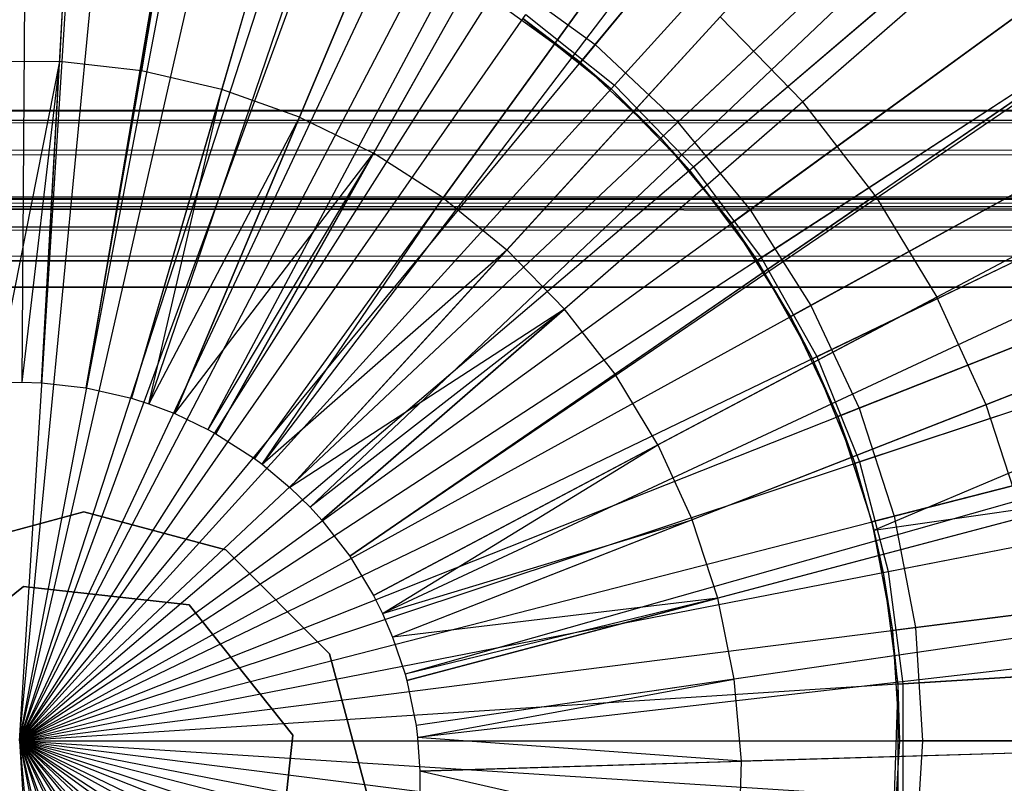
# Model space of a CAD drawing. Extents: x 0.2 to 40.1, y -6.7 to 6.7.
# Tile 97 of 256: x 5.181 to 5.621, y 3.431 to 3.772. Entities that reach past the tile are written whole.
import ezdxf

# ---------------------------------------------------------------- set-up
doc = ezdxf.new("R2010")
doc.units = 0
doc.header["$MEASUREMENT"] = 0
doc.layers.get('0').update_dxf_attribs({"color": 13, "linetype": 'CONTINUOUS'})

# ---------------------------------------------------------------- blocks, each defined once
blk = doc.blocks.new('SNOWBALL_XIV_PM3_STL')
at = {"color": 0}
for p, q in [((5.18669, 4.31653, 17.38541), (5.18219, 3.60985, 17.60195)), ((5.18669, 4.31653, 17.38541), (5.18219, 3.60985, 17.60195)), ((5.23012, 4.31519, 17.38541), (5.19097, 3.60958, 17.60195)), ((5.23012, 4.31519, 17.38541), (5.19097, 3.60958, 17.60195)), ((5.32871, 4.30415, 17.38541), (5.21091, 3.60735, 17.60195)), ((5.32871, 4.30415, 17.38541), (5.21091, 3.60735, 17.60195)), ((5.33063, 4.30383, 17.38541), (5.21091, 3.60735, 17.60195)), ((5.33063, 4.30383, 17.38541), (5.21091, 3.60735, 17.60195)), ((5.42918, 4.28109, 17.38541), (5.23123, 3.60268, 17.60195)), ((5.42918, 4.28109, 17.38541), (5.23123, 3.60268, 17.60195)), ((5.4669, 4.26916, 17.38541), (5.23886, 3.60027, 17.60195)), ((5.4669, 4.26916, 17.38541), (5.23886, 3.60027, 17.60195)), ((5.52449, 4.24726, 17.38541), (5.2505, 3.59584, 17.60195)), ((5.52449, 4.24726, 17.38541), (5.2505, 3.59584, 17.60195)), ((5.5977, 4.21245, 17.38541), (5.26531, 3.5888, 17.60195)), ((5.5977, 4.21245, 17.38541), (5.26531, 3.5888, 17.60195)), ((5.61533, 4.20279, 17.38541), (5.26887, 3.58685, 17.60195)), ((5.61533, 4.20279, 17.38541), (5.26887, 3.58685, 17.60195)), ((5.70051, 4.14825, 17.38541), (5.2861, 3.57582, 17.60195)), ((5.70051, 4.14825, 17.38541), (5.2861, 3.57582, 17.60195)), ((5.7177, 4.13549, 17.38541), (5.28957, 3.57324, 17.60195)), ((5.7177, 4.13549, 17.38541), (5.28957, 3.57324, 17.60195)), ((5.77892, 4.08436, 17.38541), (5.30195, 3.5629, 17.60195)), ((5.77892, 4.08436, 17.38541), (5.30195, 3.5629, 17.60195)), ((5.43835, 3.76072, 11.19699), (5.69243, 4.06785, 11.26199)), ((5.43835, 3.76072, 11.19699), (5.69243, 4.06785, 11.26199)), ((5.686, 4.06008, 17.40673), (5.43178, 3.75278, 17.47042)), ((5.686, 4.06008, 17.40673), (5.43178, 3.75278, 17.47042)), ((5.8238, 4.04028, 17.38541), (5.31103, 3.55399, 17.60195)), ((5.8238, 4.04028, 17.38541), (5.31103, 3.55399, 17.60195)), ((5.44704, 3.74259, 11.24016), (5.70941, 4.03148, 11.30754)), ((5.44704, 3.74259, 11.24016), (5.70941, 4.03148, 11.30754)), ((5.4455, 3.74089, 17.43105), (5.7079, 4.02982, 17.36397)), ((5.4455, 3.74089, 17.43105), (5.7079, 4.02982, 17.36397)), ((5.84953, 4.01195, 17.38541), (5.31623, 3.54826, 17.60195)), ((5.84953, 4.01195, 17.38541), (5.31623, 3.54826, 17.60195)), ((5.4753, 3.72602, 11.19699), (5.76587, 3.99888, 11.26199)), ((5.4753, 3.72602, 11.19699), (5.76587, 3.99888, 11.26199)), ((5.75852, 3.99198, 17.40673), (5.46779, 3.71897, 17.47042)), ((5.75852, 3.99198, 17.40673), (5.46779, 3.71897, 17.47042)), ((5.48057, 3.70468, 17.43105), (5.77776, 3.95768, 17.36397)), ((5.48057, 3.70468, 17.43105), (5.77776, 3.95768, 17.36397)), ((5.48231, 3.70617, 11.24016), (5.77946, 3.95914, 11.30754)), ((5.48231, 3.70617, 11.24016), (5.77946, 3.95914, 11.30754)), ((5.91143, 3.93196, 17.38541), (5.32875, 3.53208, 17.60195)), ((5.91143, 3.93196, 17.38541), (5.32875, 3.53208, 17.60195)), ((5.91326, 3.92928, 17.38541), (5.32875, 3.53208, 17.60195)), ((5.91326, 3.92928, 17.38541), (5.32875, 3.53208, 17.60195)), ((5.50761, 3.68696, 11.19699), (5.83009, 3.92126, 11.26199)), ((5.50761, 3.68696, 11.19699), (5.83009, 3.92126, 11.26199)), ((5.82193, 3.91533, 17.40673), (5.49928, 3.68091, 17.47042)), ((5.82193, 3.91533, 17.40673), (5.49928, 3.68091, 17.47042)), ((5.20675, 3.89396, 17.54128), (5.19894, 3.75312, 17.57549)), ((5.20675, 3.89396, 17.54128), (5.19894, 3.75312, 17.57549)), ((5.25939, 3.88801, 17.54128), (5.23557, 3.74897, 17.57549)), ((5.25939, 3.88801, 17.54128), (5.23557, 3.74897, 17.57549)), ((5.51072, 3.66429, 17.43105), (5.83782, 3.87721, 17.36397)), ((5.51072, 3.66429, 17.43105), (5.83782, 3.87721, 17.36397)), ((5.51263, 3.66554, 11.24016), (5.8397, 3.87843, 11.30754)), ((5.51263, 3.66554, 11.24016), (5.8397, 3.87843, 11.30754)), ((5.31101, 3.8761, 17.54128), (5.27149, 3.74069, 17.57549)), ((5.31101, 3.8761, 17.54128), (5.27149, 3.74069, 17.57549)), ((5.30624, 3.72836, 17.57549), (5.36093, 3.85839, 17.54128)), ((5.30624, 3.72836, 17.57549), (5.36093, 3.85839, 17.54128)), ((5.18105, 3.4497, 11.18351), (5.2064, 3.85255, 11.19699)), ((5.18105, 3.4497, 11.18351), (5.2064, 3.85255, 11.19699)), ((5.18105, 3.4497, 11.18351), (5.25669, 3.8462, 11.19699)), ((5.18105, 3.4497, 11.18351), (5.25669, 3.8462, 11.19699)), ((5.18105, 3.4497, 11.22288), (5.21904, 3.84351, 11.24016)), ((5.18105, 3.4497, 11.22288), (5.21904, 3.84351, 11.24016)), ((5.9638, 3.84543, 17.38541), (5.33934, 3.51458, 17.60195)), ((5.9638, 3.84543, 17.38541), (5.33934, 3.51458, 17.60195)), ((5.18105, 3.4497, 11.22288), (5.26909, 3.83542, 11.24016)), ((5.18105, 3.4497, 11.22288), (5.26909, 3.83542, 11.24016)), ((5.18105, 3.4497, 11.18351), (5.30578, 3.83359, 11.19699)), ((5.18105, 3.4497, 11.18351), (5.30578, 3.83359, 11.19699)), ((5.40851, 3.83509, 17.54128), (5.33935, 3.71214, 17.57549)), ((5.40851, 3.83509, 17.54128), (5.33935, 3.71214, 17.57549)), ((5.53477, 3.64416, 11.19699), (5.88408, 3.83619, 11.26199)), ((5.53477, 3.64416, 11.19699), (5.88408, 3.83619, 11.26199)), ((5.87524, 3.83133, 17.40673), (5.52575, 3.6392, 17.47042)), ((5.87524, 3.83133, 17.40673), (5.52575, 3.6392, 17.47042)), ((5.63535, 3.82573, 17.49944), (5.53117, 3.73514, 17.54128)), ((5.63535, 3.82573, 17.49944), (5.53117, 3.73514, 17.54128)), ((5.18105, 3.4497, 11.22288), (5.31769, 3.821, 11.24016)), ((5.18105, 3.4497, 11.22288), (5.31769, 3.821, 11.24016)), ((5.18105, 3.4497, 11.18351), (5.35292, 3.81493, 11.19699)), ((5.18105, 3.4497, 11.18351), (5.35292, 3.81493, 11.19699)), ((5.3704, 3.69227, 17.57549), (5.45312, 3.80653, 17.54128)), ((5.3704, 3.69227, 17.57549), (5.45312, 3.80653, 17.54128)), ((5.98375, 3.80537, 17.38541), (5.34337, 3.50648, 17.60195)), ((5.98375, 3.80537, 17.38541), (5.34337, 3.50648, 17.60195)), ((5.18105, 3.4497, 11.22288), (5.36405, 3.80048, 11.24016)), ((5.18105, 3.4497, 11.22288), (5.36405, 3.80048, 11.24016)), ((5.18105, 3.4497, 11.18351), (5.39734, 3.79051, 11.19699)), ((5.18105, 3.4497, 11.18351), (5.39734, 3.79051, 11.19699)), ((5.39734, 3.79051, 11.19699), (5.43835, 3.76072, 11.19699)), ((5.39734, 3.79051, 11.19699), (5.43835, 3.76072, 11.19699)), ((5.53545, 3.62037, 17.43105), (5.8871, 3.78971, 17.36397)), ((5.53545, 3.62037, 17.43105), (5.8871, 3.78971, 17.36397)), ((5.53751, 3.62136, 11.24016), (5.88911, 3.79068, 11.30754)), ((5.53751, 3.62136, 11.24016), (5.88911, 3.79068, 11.30754)), ((5.39182, 3.78182, 17.47042), (5.43178, 3.75278, 17.47042)), ((5.39182, 3.78182, 17.47042), (5.43178, 3.75278, 17.47042)), ((5.18105, 3.4497, 11.22288), (5.4074, 3.7742, 11.24016)), ((5.18105, 3.4497, 11.22288), (5.4074, 3.7742, 11.24016)), ((5.49419, 3.77307, 17.54128), (5.39898, 3.66898, 17.57549)), ((5.49419, 3.77307, 17.54128), (5.39898, 3.66898, 17.57549)), ((5.4061, 3.77232, 17.43105), (5.4455, 3.74089, 17.43105)), ((5.43178, 3.75278, 17.47042), (5.4061, 3.77232, 17.43105)), ((5.4061, 3.77232, 17.43105), (5.4455, 3.74089, 17.43105)), ((5.43178, 3.75278, 17.47042), (5.4061, 3.77232, 17.43105)), ((5.4074, 3.7742, 11.24016), (5.44704, 3.74259, 11.24016)), ((5.4074, 3.7742, 11.24016), (5.44704, 3.74259, 11.24016)), ((5.53117, 3.73514, 17.54128), (5.49419, 3.77307, 17.54128)), ((5.53117, 3.73514, 17.54128), (5.49419, 3.77307, 17.54128)), ((5.56359, 3.69324, 17.54128), (5.67742, 3.77136, 17.49944)), ((5.56359, 3.69324, 17.54128), (5.67742, 3.77136, 17.49944)), ((5.18105, 3.4497, 11.18351), (5.43835, 3.76072, 11.19699)), ((5.18105, 3.4497, 11.18351), (5.43835, 3.76072, 11.19699)), ((5.43835, 3.76072, 11.19699), (5.4753, 3.72602, 11.19699)), ((5.43835, 3.76072, 11.19699), (5.4753, 3.72602, 11.19699)), ((6.00598, 3.7535, 17.38541), (5.34787, 3.49599, 17.60195)), ((6.00598, 3.7535, 17.38541), (5.34787, 3.49599, 17.60195)), ((5.19894, 3.75312, 17.57549), (5.16207, 3.75305, 17.57549)), ((5.19894, 3.75312, 17.57549), (5.16207, 3.75305, 17.57549)), ((5.19894, 3.75312, 17.57549), (5.17052, 3.60954, 17.60195)), ((5.19894, 3.75312, 17.57549), (5.17052, 3.60954, 17.60195)), ((5.19894, 3.75312, 17.57549), (5.18219, 3.60985, 17.60195)), ((5.19894, 3.75312, 17.57549), (5.18219, 3.60985, 17.60195)), ((5.19097, 3.60958, 17.60195), (5.19894, 3.75312, 17.57549)), ((5.19097, 3.60958, 17.60195), (5.19894, 3.75312, 17.57549)), ((5.23557, 3.74897, 17.57549), (5.19894, 3.75312, 17.57549)), ((5.23557, 3.74897, 17.57549), (5.19894, 3.75312, 17.57549)), ((5.43178, 3.75278, 17.47042), (5.46779, 3.71897, 17.47042)), ((5.43178, 3.75278, 17.47042), (5.46779, 3.71897, 17.47042)), ((5.43178, 3.75278, 17.47042), (5.4455, 3.74089, 17.43105)), ((5.43178, 3.75278, 17.47042), (5.4455, 3.74089, 17.43105)), ((5.21091, 3.60735, 17.60195), (5.23557, 3.74897, 17.57549)), ((5.21091, 3.60735, 17.60195), (5.23557, 3.74897, 17.57549)), ((5.27149, 3.74069, 17.57549), (5.23557, 3.74897, 17.57549)), ((5.27149, 3.74069, 17.57549), (5.23557, 3.74897, 17.57549)), ((5.55635, 3.59829, 11.19699), (5.92697, 3.74503, 11.26199)), ((5.55635, 3.59829, 11.19699), (5.92697, 3.74503, 11.26199)), ((5.18105, 3.4497, 11.22288), (5.44704, 3.74259, 11.24016)), ((5.18105, 3.4497, 11.22288), (5.44704, 3.74259, 11.24016)), ((5.27149, 3.74069, 17.57549), (5.23123, 3.60268, 17.60195)), ((5.27149, 3.74069, 17.57549), (5.23123, 3.60268, 17.60195)), ((5.23886, 3.60027, 17.60195), (5.27149, 3.74069, 17.57549)), ((5.23886, 3.60027, 17.60195), (5.27149, 3.74069, 17.57549)), ((5.30624, 3.72836, 17.57549), (5.27149, 3.74069, 17.57549)), ((5.30624, 3.72836, 17.57549), (5.27149, 3.74069, 17.57549)), ((5.4455, 3.74089, 17.43105), (5.48057, 3.70468, 17.43105)), ((5.46779, 3.71897, 17.47042), (5.4455, 3.74089, 17.43105)), ((5.46779, 3.71897, 17.47042), (5.4455, 3.74089, 17.43105)), ((5.4455, 3.74089, 17.43105), (5.48057, 3.70468, 17.43105)), ((5.44704, 3.74259, 11.24016), (5.48231, 3.70617, 11.24016)), ((5.44704, 3.74259, 11.24016), (5.48231, 3.70617, 11.24016)), ((5.9176, 3.74132, 17.40673), (5.54678, 3.5945, 17.47042)), ((5.9176, 3.74132, 17.40673), (5.54678, 3.5945, 17.47042)), ((5.53117, 3.73514, 17.54128), (5.42472, 3.64258, 17.57549)), ((5.53117, 3.73514, 17.54128), (5.42472, 3.64258, 17.57549)), ((5.56359, 3.69324, 17.54128), (5.53117, 3.73514, 17.54128)), ((5.56359, 3.69324, 17.54128), (5.53117, 3.73514, 17.54128)), ((39.42879, 3.73129, 51.61956), (0.85168, 3.73129, 51.61956)), ((0.85168, 3.73129, 51.61956), (39.42499, 3.73025, 51.63235)), ((0.85168, 3.73129, 51.61956), (39.42499, 3.73025, 51.63235)), ((0.85168, 3.73129, 50.9109), (39.42879, 3.73129, 50.9109)), ((0.85168, 3.73129, 50.9109), (39.42879, 3.73129, 50.9109)), ((39.42879, 3.73129, 51.61956), (0.85168, 3.73129, 51.61956)), ((0.85988, 3.72647, 51.6467), (39.42499, 3.73025, 51.63235)), ((0.85988, 3.72647, 51.6467), (39.42499, 3.73025, 51.63235)), ((5.30624, 3.72836, 17.57549), (5.23886, 3.60027, 17.60195)), ((5.30624, 3.72836, 17.57549), (5.23886, 3.60027, 17.60195)), ((5.2505, 3.59584, 17.60195), (5.30624, 3.72836, 17.57549)), ((5.2505, 3.59584, 17.60195), (5.30624, 3.72836, 17.57549)), ((5.30624, 3.72836, 17.57549), (5.33935, 3.71214, 17.57549)), ((5.30624, 3.72836, 17.57549), (5.33935, 3.71214, 17.57549)), ((0.85988, 3.72647, 51.6467), (39.4168, 3.72107, 51.65835)), ((0.85988, 3.72647, 51.6467), (39.4168, 3.72107, 51.65835)), ((5.18105, 3.4497, 11.18351), (5.4753, 3.72602, 11.19699)), ((5.18105, 3.4497, 11.18351), (5.4753, 3.72602, 11.19699)), ((5.4753, 3.72602, 11.19699), (5.50761, 3.68696, 11.19699)), ((5.4753, 3.72602, 11.19699), (5.50761, 3.68696, 11.19699)), ((0.86808, 3.71258, 51.67051), (39.4168, 3.72107, 51.65835)), ((0.86808, 3.71258, 51.67051), (39.4168, 3.72107, 51.65835)), ((5.46779, 3.71897, 17.47042), (5.49928, 3.68091, 17.47042)), ((5.46779, 3.71897, 17.47042), (5.48057, 3.70468, 17.43105)), ((5.46779, 3.71897, 17.47042), (5.49928, 3.68091, 17.47042)), ((5.46779, 3.71897, 17.47042), (5.48057, 3.70468, 17.43105)), ((0.86808, 3.71258, 51.67051), (39.4086, 3.7035, 51.67959)), ((0.86808, 3.71258, 51.67051), (39.4086, 3.7035, 51.67959)), ((5.2505, 3.59584, 17.60195), (5.33935, 3.71214, 17.57549)), ((5.2505, 3.59584, 17.60195), (5.33935, 3.71214, 17.57549)), ((5.33935, 3.71214, 17.57549), (5.26531, 3.5888, 17.60195)), ((5.33935, 3.71214, 17.57549), (5.26531, 3.5888, 17.60195)), ((5.26887, 3.58685, 17.60195), (5.33935, 3.71214, 17.57549)), ((5.26887, 3.58685, 17.60195), (5.33935, 3.71214, 17.57549)), ((5.3704, 3.69227, 17.57549), (5.33935, 3.71214, 17.57549)), ((5.3704, 3.69227, 17.57549), (5.33935, 3.71214, 17.57549)), ((5.71301, 3.71256, 17.49944), (5.59102, 3.64793, 17.54128)), ((5.71301, 3.71256, 17.49944), (5.59102, 3.64793, 17.54128)), ((5.18105, 3.4497, 11.22288), (5.48231, 3.70617, 11.24016)), ((5.18105, 3.4497, 11.22288), (5.48231, 3.70617, 11.24016)), ((5.48231, 3.70617, 11.24016), (5.51263, 3.66554, 11.24016)), ((5.48231, 3.70617, 11.24016), (5.51263, 3.66554, 11.24016)), ((0.87627, 3.69134, 51.68808), (39.4086, 3.7035, 51.67959)), ((0.87627, 3.69134, 51.68808), (39.4086, 3.7035, 51.67959)), ((5.48057, 3.70468, 17.43105), (5.51072, 3.66429, 17.43105)), ((5.49928, 3.68091, 17.47042), (5.48057, 3.70468, 17.43105)), ((5.49928, 3.68091, 17.47042), (5.48057, 3.70468, 17.43105)), ((5.48057, 3.70468, 17.43105), (5.51072, 3.66429, 17.43105)), ((5.55437, 3.57365, 17.43105), (5.92478, 3.69663, 17.36397)), ((5.55437, 3.57365, 17.43105), (5.92478, 3.69663, 17.36397)), ((5.55654, 3.57437, 11.24016), (5.9269, 3.69734, 11.30754)), ((5.55654, 3.57437, 11.24016), (5.9269, 3.69734, 11.30754)), ((5.56297, 3.54384, 17.43105), (5.92478, 3.69663, 17.36397)), ((5.56297, 3.54384, 17.43105), (5.92478, 3.69663, 17.36397)), ((0.85168, 3.69192, 51.61956), (39.42076, 3.6896, 51.63287)), ((0.85168, 3.69192, 51.61956), (39.42076, 3.6896, 51.63287)), ((0.85168, 3.69192, 51.61956), (39.42879, 3.69192, 51.61956)), ((39.42879, 3.69192, 50.9109), (0.85168, 3.69192, 50.9109)), ((0.85168, 3.69192, 51.61956), (39.42879, 3.69192, 51.61956)), ((39.42879, 3.69192, 50.9109), (0.85168, 3.69192, 50.9109)), ((5.3704, 3.69227, 17.57549), (5.2861, 3.57582, 17.60195)), ((5.3704, 3.69227, 17.57549), (5.2861, 3.57582, 17.60195)), ((5.28957, 3.57324, 17.60195), (5.3704, 3.69227, 17.57549)), ((5.28957, 3.57324, 17.60195), (5.3704, 3.69227, 17.57549)), ((5.3704, 3.69227, 17.57549), (5.39898, 3.66898, 17.57549)), ((5.3704, 3.69227, 17.57549), (5.39898, 3.66898, 17.57549)), ((5.56359, 3.69324, 17.54128), (5.44728, 3.61343, 17.57549)), ((5.56359, 3.69324, 17.54128), (5.44728, 3.61343, 17.57549)), ((5.56359, 3.69324, 17.54128), (5.59102, 3.64793, 17.54128)), ((5.56359, 3.69324, 17.54128), (5.59102, 3.64793, 17.54128)), ((0.86195, 3.68816, 51.63636), (39.42076, 3.6896, 51.63287)), ((0.86195, 3.68816, 51.63636), (39.42076, 3.6896, 51.63287)), ((0.86195, 3.68816, 51.63636), (39.41162, 3.68169, 51.64603)), ((0.86195, 3.68816, 51.63636), (39.41162, 3.68169, 51.64603)), ((39.39221, 3.65255, 51.6983), (0.87627, 3.69134, 51.68808)), ((0.87627, 3.69134, 51.68808), (39.4004, 3.67969, 51.69348)), ((0.87627, 3.69134, 51.68808), (39.4004, 3.67969, 51.69348)), ((39.39221, 3.65255, 51.6983), (0.87627, 3.69134, 51.68808)), ((5.18105, 3.4497, 11.18351), (5.50761, 3.68696, 11.19699)), ((5.18105, 3.4497, 11.18351), (5.50761, 3.68696, 11.19699)), ((5.50761, 3.68696, 11.19699), (5.53477, 3.64416, 11.19699)), ((5.50761, 3.68696, 11.19699), (5.53477, 3.64416, 11.19699)), ((0.87109, 3.67902, 51.6487), (39.41162, 3.68169, 51.64603)), ((0.87109, 3.67902, 51.6487), (39.41162, 3.68169, 51.64603)), ((0.87109, 3.67902, 51.6487), (39.40247, 3.66935, 51.65517)), ((0.87109, 3.67902, 51.6487), (39.40247, 3.66935, 51.65517)), ((5.49928, 3.68091, 17.47042), (5.52575, 3.6392, 17.47042)), ((5.49928, 3.68091, 17.47042), (5.52575, 3.6392, 17.47042)), ((5.49928, 3.68091, 17.47042), (5.51072, 3.66429, 17.43105)), ((5.49928, 3.68091, 17.47042), (5.51072, 3.66429, 17.43105)), ((6.03345, 3.67176, 17.38541), (5.35343, 3.47946, 17.60195)), ((6.03345, 3.67176, 17.38541), (5.35343, 3.47946, 17.60195)), ((0.88023, 3.66587, 51.65661), (39.40247, 3.66935, 51.65517)), ((0.88023, 3.66587, 51.65661), (39.40247, 3.66935, 51.65517)), ((0.88023, 3.66587, 51.65661), (39.39221, 3.65255, 51.65893)), ((0.88023, 3.66587, 51.65661), (39.39221, 3.65255, 51.65893)), ((5.18105, 3.4497, 11.22288), (5.51263, 3.66554, 11.24016)), ((5.18105, 3.4497, 11.22288), (5.51263, 3.66554, 11.24016)), ((5.28957, 3.57324, 17.60195), (5.39898, 3.66898, 17.57549)), ((5.28957, 3.57324, 17.60195), (5.39898, 3.66898, 17.57549)), ((5.39898, 3.66898, 17.57549), (5.30195, 3.5629, 17.60195)), ((5.39898, 3.66898, 17.57549), (5.30195, 3.5629, 17.60195)), ((5.42472, 3.64258, 17.57549), (5.39898, 3.66898, 17.57549)), ((5.42472, 3.64258, 17.57549), (5.39898, 3.66898, 17.57549)), ((5.51263, 3.66554, 11.24016), (5.53751, 3.62136, 11.24016)), ((5.51263, 3.66554, 11.24016), (5.53751, 3.62136, 11.24016)), ((39.39221, 3.65255, 51.6983), (0.88447, 3.66534, 51.69725)), ((39.39221, 3.65255, 51.6983), (0.88447, 3.66534, 51.69725)), ((5.51072, 3.66429, 17.43105), (5.53545, 3.62037, 17.43105)), ((5.52575, 3.6392, 17.47042), (5.51072, 3.66429, 17.43105)), ((5.52575, 3.6392, 17.47042), (5.51072, 3.66429, 17.43105)), ((5.51072, 3.66429, 17.43105), (5.53545, 3.62037, 17.43105)), ((6.03739, 3.65737, 17.38541), (5.35422, 3.47655, 17.60195)), ((6.03739, 3.65737, 17.38541), (5.35422, 3.47655, 17.60195)), ((10.59829, 3.65209, 51.6983), (0.88827, 3.65255, 51.6983)), ((0.88827, 3.65255, 51.65893), (10.59829, 3.65209, 51.65893)), ((10.59829, 3.65209, 51.6983), (0.88827, 3.65255, 51.6983)), ((0.88827, 3.65255, 51.65893), (10.59829, 3.65209, 51.65893)), ((5.46637, 3.58189, 17.57549), (5.59102, 3.64793, 17.54128)), ((5.46637, 3.58189, 17.57549), (5.59102, 3.64793, 17.54128)), ((5.57202, 3.55008, 11.19699), (5.9581, 3.64921, 11.26199)), ((5.57202, 3.55008, 11.19699), (5.9581, 3.64921, 11.26199)), ((5.61311, 3.59978, 17.54128), (5.59102, 3.64793, 17.54128)), ((5.61311, 3.59978, 17.54128), (5.59102, 3.64793, 17.54128)), ((5.74168, 3.65009, 17.49944), (5.61311, 3.59978, 17.54128)), ((5.74168, 3.65009, 17.49944), (5.61311, 3.59978, 17.54128)), ((5.18105, 3.4497, 11.18351), (5.53477, 3.64416, 11.19699)), ((5.18105, 3.4497, 11.18351), (5.53477, 3.64416, 11.19699)), ((5.53477, 3.64416, 11.19699), (5.55635, 3.59829, 11.19699)), ((5.53477, 3.64416, 11.19699), (5.55635, 3.59829, 11.19699)), ((5.94834, 3.64671, 17.40673), (5.56205, 3.54752, 17.47042)), ((5.94834, 3.64671, 17.40673), (5.56205, 3.54752, 17.47042)), ((5.42472, 3.64258, 17.57549), (5.30195, 3.5629, 17.60195)), ((5.42472, 3.64258, 17.57549), (5.30195, 3.5629, 17.60195)), ((5.42472, 3.64258, 17.57549), (5.31103, 3.55399, 17.60195)), ((5.42472, 3.64258, 17.57549), (5.31103, 3.55399, 17.60195)), ((5.31623, 3.54826, 17.60195), (5.42472, 3.64258, 17.57549)), ((5.31623, 3.54826, 17.60195), (5.42472, 3.64258, 17.57549)), ((5.44728, 3.61343, 17.57549), (5.42472, 3.64258, 17.57549)), ((5.44728, 3.61343, 17.57549), (5.42472, 3.64258, 17.57549)), ((5.52575, 3.6392, 17.47042), (5.54678, 3.5945, 17.47042)), ((5.52575, 3.6392, 17.47042), (5.54678, 3.5945, 17.47042)), ((5.52575, 3.6392, 17.47042), (5.53545, 3.62037, 17.43105)), ((5.52575, 3.6392, 17.47042), (5.53545, 3.62037, 17.43105)), ((5.18105, 3.4497, 11.22288), (5.53751, 3.62136, 11.24016)), ((5.18105, 3.4497, 11.22288), (5.53751, 3.62136, 11.24016)), ((5.53545, 3.62037, 17.43105), (5.55437, 3.57365, 17.43105)), ((5.54678, 3.5945, 17.47042), (5.53545, 3.62037, 17.43105)), ((5.54678, 3.5945, 17.47042), (5.53545, 3.62037, 17.43105)), ((5.53545, 3.62037, 17.43105), (5.55437, 3.57365, 17.43105)), ((5.53751, 3.62136, 11.24016), (5.55654, 3.57437, 11.24016)), ((5.53751, 3.62136, 11.24016), (5.55654, 3.57437, 11.24016)), ((5.32875, 3.53208, 17.60195), (5.44728, 3.61343, 17.57549)), ((5.32875, 3.53208, 17.60195), (5.44728, 3.61343, 17.57549)), ((5.46637, 3.58189, 17.57549), (5.44728, 3.61343, 17.57549)), ((5.46637, 3.58189, 17.57549), (5.44728, 3.61343, 17.57549)), ((5.17052, 3.60954, 17.60195), (5.18219, 3.60985, 17.60195)), ((5.17052, 3.60954, 17.60195), (5.18219, 3.60985, 17.60195)), ((5.18219, 3.60985, 17.60195), (5.19097, 3.60958, 17.60195)), ((5.18219, 3.60985, 17.60195), (5.19097, 3.60958, 17.60195)), ((5.19097, 3.60958, 17.60195), (5.21091, 3.60735, 17.60195)), ((5.19097, 3.60958, 17.60195), (5.21091, 3.60735, 17.60195)), ((5.21091, 3.60735, 17.60195), (5.23123, 3.60268, 17.60195)), ((5.21091, 3.60735, 17.60195), (5.23123, 3.60268, 17.60195)), ((5.23123, 3.60268, 17.60195), (5.23886, 3.60027, 17.60195)), ((5.23123, 3.60268, 17.60195), (5.23886, 3.60027, 17.60195)), ((5.23886, 3.60027, 17.60195), (5.2505, 3.59584, 17.60195)), ((5.23886, 3.60027, 17.60195), (5.2505, 3.59584, 17.60195)), ((5.61311, 3.59978, 17.54128), (5.48174, 3.54838, 17.57549)), ((5.61311, 3.59978, 17.54128), (5.48174, 3.54838, 17.57549)), ((5.56297, 3.54384, 17.43105), (5.95025, 3.5995, 17.36397)), ((5.56297, 3.54384, 17.43105), (5.95025, 3.5995, 17.36397)), ((5.56715, 3.52489, 17.43105), (5.95025, 3.5995, 17.36397)), ((5.56715, 3.52489, 17.43105), (5.95025, 3.5995, 17.36397)), ((5.5694, 3.52533, 11.24016), (5.95245, 3.59993, 11.30754)), ((5.5694, 3.52533, 11.24016), (5.95245, 3.59993, 11.30754)), ((5.62956, 3.54943, 17.54128), (5.61311, 3.59978, 17.54128)), ((5.62956, 3.54943, 17.54128), (5.61311, 3.59978, 17.54128)), ((5.18105, 3.4497, 11.18351), (5.55635, 3.59829, 11.19699)), ((5.18105, 3.4497, 11.18351), (5.55635, 3.59829, 11.19699)), ((5.2505, 3.59584, 17.60195), (5.26531, 3.5888, 17.60195)), ((5.2505, 3.59584, 17.60195), (5.26531, 3.5888, 17.60195)), ((5.55635, 3.59829, 11.19699), (5.57202, 3.55008, 11.19699)), ((5.55635, 3.59829, 11.19699), (5.57202, 3.55008, 11.19699)), ((5.54678, 3.5945, 17.47042), (5.56205, 3.54752, 17.47042)), ((5.54678, 3.5945, 17.47042), (5.55437, 3.57365, 17.43105)), ((5.54678, 3.5945, 17.47042), (5.56205, 3.54752, 17.47042)), ((5.54678, 3.5945, 17.47042), (5.55437, 3.57365, 17.43105)), ((5.26531, 3.5888, 17.60195), (5.26887, 3.58685, 17.60195)), ((5.26531, 3.5888, 17.60195), (5.26887, 3.58685, 17.60195)), ((5.26887, 3.58685, 17.60195), (5.2861, 3.57582, 17.60195)), ((5.26887, 3.58685, 17.60195), (5.2861, 3.57582, 17.60195)), ((5.33934, 3.51458, 17.60195), (5.46637, 3.58189, 17.57549)), ((5.33934, 3.51458, 17.60195), (5.46637, 3.58189, 17.57549)), ((5.34337, 3.50648, 17.60195), (5.46637, 3.58189, 17.57549)), ((5.34337, 3.50648, 17.60195), (5.46637, 3.58189, 17.57549)), ((5.46637, 3.58189, 17.57549), (5.48174, 3.54838, 17.57549)), ((5.46637, 3.58189, 17.57549), (5.48174, 3.54838, 17.57549)), ((5.18105, 3.4497, 11.22288), (5.55654, 3.57437, 11.24016)), ((5.18105, 3.4497, 11.22288), (5.55654, 3.57437, 11.24016)), ((5.2861, 3.57582, 17.60195), (5.28957, 3.57324, 17.60195)), ((5.2861, 3.57582, 17.60195), (5.28957, 3.57324, 17.60195)), ((5.28957, 3.57324, 17.60195), (5.30195, 3.5629, 17.60195)), ((5.28957, 3.57324, 17.60195), (5.30195, 3.5629, 17.60195)), ((5.55437, 3.57365, 17.43105), (5.56297, 3.54384, 17.43105)), ((5.56205, 3.54752, 17.47042), (5.55437, 3.57365, 17.43105)), ((5.55437, 3.57365, 17.43105), (5.56297, 3.54384, 17.43105)), ((5.56205, 3.54752, 17.47042), (5.55437, 3.57365, 17.43105)), ((5.55654, 3.57437, 11.24016), (5.5694, 3.52533, 11.24016)), ((5.55654, 3.57437, 11.24016), (5.5694, 3.52533, 11.24016)), ((5.30195, 3.5629, 17.60195), (5.31103, 3.55399, 17.60195)), ((5.30195, 3.5629, 17.60195), (5.31103, 3.55399, 17.60195)), ((6.05765, 3.55827, 17.38541), (5.35832, 3.45651, 17.60195)), ((6.05765, 3.55827, 17.38541), (5.35832, 3.45651, 17.60195)), ((5.20992, 3.55197, 50.87138), (5.14654, 3.53498, 50.87138)), ((5.14654, 3.53498, 50.91075), (5.20992, 3.55197, 50.91075)), ((5.14654, 3.53498, 50.91075), (5.20992, 3.55197, 50.91075)), ((5.20992, 3.55197, 50.87138), (5.14654, 3.53498, 50.87138)), ((5.27331, 3.53498, 50.87138), (5.20992, 3.55197, 50.87138)), ((5.20992, 3.55197, 50.91075), (5.27331, 3.53498, 50.91075)), ((5.20992, 3.55197, 50.91075), (5.27331, 3.53498, 50.91075)), ((5.20992, 3.55197, 50.91075), (5.20992, 3.55197, 50.87138)), ((5.27331, 3.53498, 50.87138), (5.20992, 3.55197, 50.87138)), ((5.20992, 3.55197, 50.91075), (5.20992, 3.55197, 50.87138)), ((5.31103, 3.55399, 17.60195), (5.31623, 3.54826, 17.60195)), ((5.31103, 3.55399, 17.60195), (5.31623, 3.54826, 17.60195)), ((5.18105, 3.4497, 11.18351), (5.57202, 3.55008, 11.19699)), ((5.18105, 3.4497, 11.18351), (5.57202, 3.55008, 11.19699)), ((5.31623, 3.54826, 17.60195), (5.32875, 3.53208, 17.60195)), ((5.31623, 3.54826, 17.60195), (5.32875, 3.53208, 17.60195)), ((5.34337, 3.50648, 17.60195), (5.48174, 3.54838, 17.57549)), ((5.34337, 3.50648, 17.60195), (5.48174, 3.54838, 17.57549)), ((5.48174, 3.54838, 17.57549), (5.34787, 3.49599, 17.60195)), ((5.48174, 3.54838, 17.57549), (5.34787, 3.49599, 17.60195)), ((5.49319, 3.51333, 17.57549), (5.48174, 3.54838, 17.57549)), ((5.49319, 3.51333, 17.57549), (5.48174, 3.54838, 17.57549)), ((5.62956, 3.54943, 17.54128), (5.49319, 3.51333, 17.57549)), ((5.62956, 3.54943, 17.54128), (5.49319, 3.51333, 17.57549)), ((5.56205, 3.54752, 17.47042), (5.5713, 3.499, 17.47042)), ((5.56205, 3.54752, 17.47042), (5.56297, 3.54384, 17.43105)), ((5.56715, 3.52489, 17.43105), (5.56205, 3.54752, 17.47042)), ((5.56205, 3.54752, 17.47042), (5.5713, 3.499, 17.47042)), ((5.56205, 3.54752, 17.47042), (5.56297, 3.54384, 17.43105)), ((5.56715, 3.52489, 17.43105), (5.56205, 3.54752, 17.47042)), ((5.96698, 3.54899, 17.40673), (5.5713, 3.499, 17.47042)), ((5.96698, 3.54899, 17.40673), (5.5713, 3.499, 17.47042)), ((5.57202, 3.55008, 11.19699), (5.58152, 3.50029, 11.19699)), ((5.57202, 3.55008, 11.19699), (5.58152, 3.50029, 11.19699)), ((5.58152, 3.50029, 11.19699), (5.97698, 3.55025, 11.26199)), ((5.58152, 3.50029, 11.19699), (5.97698, 3.55025, 11.26199)), ((5.56297, 3.54384, 17.43105), (5.56715, 3.52489, 17.43105)), ((5.56297, 3.54384, 17.43105), (5.56715, 3.52489, 17.43105)), ((5.31971, 3.48858, 50.87138), (5.27331, 3.53498, 50.87138)), ((5.27331, 3.53498, 50.91075), (5.31971, 3.48858, 50.91075)), ((5.27331, 3.53498, 50.91075), (5.31971, 3.48858, 50.91075)), ((5.27331, 3.53498, 50.91075), (5.27331, 3.53498, 50.87138)), ((5.31971, 3.48858, 50.87138), (5.27331, 3.53498, 50.87138)), ((5.27331, 3.53498, 50.91075), (5.27331, 3.53498, 50.87138)), ((5.32875, 3.53208, 17.60195), (5.33934, 3.51458, 17.60195)), ((5.32875, 3.53208, 17.60195), (5.33934, 3.51458, 17.60195)), ((6.06108, 3.5319, 17.38541), (5.35901, 3.45118, 17.60195)), ((6.06108, 3.5319, 17.38541), (5.35901, 3.45118, 17.60195)), ((5.18105, 3.4497, 11.22288), (5.5694, 3.52533, 11.24016)), ((5.18105, 3.4497, 11.22288), (5.5694, 3.52533, 11.24016)), ((5.56715, 3.52489, 17.43105), (5.5736, 3.4749, 17.43105)), ((5.56715, 3.52489, 17.43105), (5.5713, 3.499, 17.47042)), ((5.56715, 3.52489, 17.43105), (5.5713, 3.499, 17.47042)), ((5.56715, 3.52489, 17.43105), (5.5736, 3.4749, 17.43105)), ((5.5694, 3.52533, 11.24016), (5.57588, 3.47505, 11.24016)), ((5.5694, 3.52533, 11.24016), (5.57588, 3.47505, 11.24016)), ((5.18292, 3.5186, 17.34726), (5.12478, 3.47214, 17.34726)), ((5.12478, 3.47214, 50.91075), (5.18292, 3.5186, 50.91075)), ((5.18292, 3.5186, 17.34726), (5.12478, 3.47214, 17.34726)), ((5.12478, 3.47214, 50.91075), (5.18292, 3.5186, 50.91075)), ((5.18292, 3.5186, 50.91075), (5.18292, 3.5186, 17.34726)), ((5.25687, 3.51034, 17.34726), (5.18292, 3.5186, 17.34726)), ((5.18292, 3.5186, 50.91075), (5.18292, 3.5186, 17.34726)), ((5.18292, 3.5186, 50.91075), (5.25687, 3.51034, 50.91075)), ((5.25687, 3.51034, 17.34726), (5.18292, 3.5186, 17.34726)), ((5.18292, 3.5186, 50.91075), (5.25687, 3.51034, 50.91075)), ((5.33934, 3.51458, 17.60195), (5.34337, 3.50648, 17.60195)), ((5.33934, 3.51458, 17.60195), (5.34337, 3.50648, 17.60195)), ((5.49319, 3.51333, 17.57549), (5.34787, 3.49599, 17.60195)), ((5.49319, 3.51333, 17.57549), (5.34787, 3.49599, 17.60195)), ((5.49319, 3.51333, 17.57549), (5.35343, 3.47946, 17.60195)), ((5.49319, 3.51333, 17.57549), (5.35343, 3.47946, 17.60195)), ((5.35422, 3.47655, 17.60195), (5.49319, 3.51333, 17.57549)), ((5.35422, 3.47655, 17.60195), (5.49319, 3.51333, 17.57549)), ((5.50058, 3.47721, 17.57549), (5.49319, 3.51333, 17.57549)), ((5.50058, 3.47721, 17.57549), (5.49319, 3.51333, 17.57549)), ((5.30332, 3.4522, 17.34726), (5.25687, 3.51034, 17.34726)), ((5.25687, 3.51034, 17.34726), (5.25687, 3.51034, 50.91075)), ((5.25687, 3.51034, 50.91075), (5.30332, 3.4522, 50.91075)), ((5.25687, 3.51034, 17.34726), (5.25687, 3.51034, 50.91075)), ((5.30332, 3.4522, 17.34726), (5.25687, 3.51034, 17.34726)), ((5.25687, 3.51034, 50.91075), (5.30332, 3.4522, 50.91075)), ((5.34337, 3.50648, 17.60195), (5.34787, 3.49599, 17.60195)), ((5.34337, 3.50648, 17.60195), (5.34787, 3.49599, 17.60195)), ((5.18105, 3.4497, 11.18351), (5.58152, 3.50029, 11.19699)), ((5.18105, 3.4497, 11.18351), (5.58152, 3.50029, 11.19699)), ((5.5713, 3.499, 17.47042), (5.5744, 3.4497, 17.47042)), ((5.5736, 3.4749, 17.43105), (5.5713, 3.499, 17.47042)), ((5.5713, 3.499, 17.47042), (5.5744, 3.4497, 17.47042)), ((5.5736, 3.4749, 17.43105), (5.5713, 3.499, 17.47042)), ((5.5736, 3.4749, 17.43105), (5.96309, 3.49991, 17.36397)), ((5.5736, 3.4749, 17.43105), (5.96309, 3.49991, 17.36397)), ((5.96533, 3.50005, 11.30754), (5.57588, 3.47505, 11.24016)), ((5.96533, 3.50005, 11.30754), (5.57588, 3.47505, 11.24016)), ((5.58152, 3.50029, 11.19699), (5.5847, 3.4497, 11.19699)), ((5.58152, 3.50029, 11.19699), (5.5847, 3.4497, 11.19699)), ((5.34787, 3.49599, 17.60195), (5.35343, 3.47946, 17.60195)), ((5.34787, 3.49599, 17.60195), (5.35343, 3.47946, 17.60195)), ((5.64017, 3.49753, 17.54128), (5.50058, 3.47721, 17.57549)), ((5.64017, 3.49753, 17.54128), (5.50058, 3.47721, 17.57549)), ((5.33669, 3.4252, 50.87138), (5.31971, 3.48858, 50.87138)), ((5.31971, 3.48858, 50.91075), (5.33669, 3.4252, 50.91075)), ((5.31971, 3.48858, 50.91075), (5.33669, 3.4252, 50.91075)), ((5.31971, 3.48858, 50.91075), (5.31971, 3.48858, 50.87138)), ((5.33669, 3.4252, 50.87138), (5.31971, 3.48858, 50.87138)), ((5.31971, 3.48858, 50.91075), (5.31971, 3.48858, 50.87138)), ((5.35343, 3.47946, 17.60195), (5.35422, 3.47655, 17.60195)), ((5.35343, 3.47946, 17.60195), (5.35422, 3.47655, 17.60195)), ((5.35422, 3.47655, 17.60195), (5.35832, 3.45651, 17.60195)), ((5.35422, 3.47655, 17.60195), (5.35832, 3.45651, 17.60195)), ((5.50058, 3.47721, 17.57549), (5.35832, 3.45651, 17.60195)), ((5.50058, 3.47721, 17.57549), (5.35832, 3.45651, 17.60195)), ((5.35901, 3.45118, 17.60195), (5.50058, 3.47721, 17.57549)), ((5.35901, 3.45118, 17.60195), (5.50058, 3.47721, 17.57549)), ((5.50379, 3.44049, 17.57549), (5.50058, 3.47721, 17.57549)), ((5.50379, 3.44049, 17.57549), (5.50058, 3.47721, 17.57549)), ((5.57588, 3.47505, 11.24016), (5.18105, 3.4497, 11.22288)), ((5.57588, 3.47505, 11.24016), (5.18105, 3.4497, 11.22288)), ((5.5736, 3.4749, 17.43105), (5.5713, 3.4004, 17.47042)), ((5.5736, 3.4749, 17.43105), (5.5713, 3.4004, 17.47042)), ((5.5736, 3.4749, 17.43105), (5.5736, 3.4245, 17.43105)), ((5.5736, 3.4749, 17.43105), (5.5736, 3.4245, 17.43105)), ((5.5736, 3.4749, 17.43105), (5.5744, 3.4497, 17.47042)), ((5.5736, 3.4749, 17.43105), (5.5744, 3.4497, 17.47042)), ((5.57588, 3.47505, 11.24016), (5.57588, 3.42435, 11.24016)), ((5.57588, 3.47505, 11.24016), (5.57588, 3.42435, 11.24016)), ((5.35832, 3.45651, 17.60195), (5.35901, 3.45118, 17.60195)), ((5.35832, 3.45651, 17.60195), (5.35901, 3.45118, 17.60195)), ((6.06647, 3.45752, 17.38541), (5.3601, 3.43614, 17.60195)), ((6.06647, 3.45752, 17.38541), (5.3601, 3.43614, 17.60195)), ((5.29506, 3.37825, 17.34726), (5.30332, 3.4522, 17.34726)), ((5.30332, 3.4522, 50.91075), (5.29506, 3.37825, 50.91075)), ((5.29506, 3.37825, 17.34726), (5.30332, 3.4522, 17.34726)), ((5.30332, 3.4522, 50.91075), (5.29506, 3.37825, 50.91075)), ((5.30332, 3.4522, 50.91075), (5.30332, 3.4522, 17.34726)), ((5.30332, 3.4522, 50.91075), (5.30332, 3.4522, 17.34726)), ((5.35901, 3.45118, 17.60195), (5.3601, 3.43614, 17.60195)), ((5.50379, 3.44049, 17.57549), (5.35901, 3.45118, 17.60195)), ((5.50379, 3.44049, 17.57549), (5.35901, 3.45118, 17.60195)), ((5.35901, 3.45118, 17.60195), (5.3601, 3.43614, 17.60195)), ((5.18105, 3.4497, 11.18351), (5.58152, 3.39911, 11.19699)), ((5.18105, 3.4497, 11.18351), (5.5847, 3.4497, 11.19699)), ((5.18105, 3.4497, 11.18351), (5.53477, 3.25524, 11.19699)), ((5.18105, 3.4497, 11.18351), (5.55635, 3.30111, 11.19699)), ((5.18105, 3.4497, 11.18351), (5.35292, 3.08447, 11.19699)), ((5.18105, 3.4497, 11.18351), (5.39734, 3.10889, 11.19699)), ((5.18105, 3.4497, 11.18351), (5.2064, 3.04685, 11.19699)), ((5.18105, 3.4497, 11.18351), (5.25669, 3.0532, 11.19699)), ((5.18105, 3.4497, 11.18351), (5.57202, 3.34932, 11.19699)), ((5.18105, 3.4497, 11.18351), (5.58152, 3.39911, 11.19699)), ((5.18105, 3.4497, 11.18351), (5.4753, 3.17338, 11.19699)), ((5.18105, 3.4497, 11.18351), (5.50761, 3.21244, 11.19699)), ((5.18105, 3.4497, 11.18351), (5.2064, 3.04685, 11.19699)), ((5.18105, 3.4497, 11.18351), (5.43835, 3.13868, 11.19699)), ((5.18105, 3.4497, 11.18351), (5.4753, 3.17338, 11.19699)), ((5.18105, 3.4497, 11.18351), (5.50761, 3.21244, 11.19699)), ((5.18105, 3.4497, 11.18351), (5.53477, 3.25524, 11.19699)), ((5.18105, 3.4497, 11.18351), (5.25669, 3.0532, 11.19699)), ((5.18105, 3.4497, 11.18351), (5.30578, 3.06581, 11.19699)), ((5.18105, 3.4497, 11.18351), (5.30578, 3.06581, 11.19699)), ((5.18105, 3.4497, 11.18351), (5.35292, 3.08447, 11.19699)), ((5.18105, 3.4497, 11.18351), (5.5847, 3.4497, 11.19699)), ((5.18105, 3.4497, 11.18351), (5.55635, 3.30111, 11.19699)), ((5.18105, 3.4497, 11.18351), (5.57202, 3.34932, 11.19699)), ((5.18105, 3.4497, 11.18351), (5.39734, 3.10889, 11.19699)), ((5.18105, 3.4497, 11.18351), (5.43835, 3.13868, 11.19699)), ((5.18105, 3.4497, 11.22288), (5.57588, 3.42435, 11.24016)), ((5.18105, 3.4497, 11.22288), (5.26909, 3.06398, 11.24016)), ((5.18105, 3.4497, 11.22288), (5.31769, 3.0784, 11.24016)), ((5.18105, 3.4497, 11.22288), (5.21904, 3.05588, 11.24016)), ((5.18105, 3.4497, 11.22288), (5.26909, 3.06398, 11.24016)), ((5.18105, 3.4497, 11.22288), (5.21904, 3.05588, 11.24016)), ((5.18105, 3.4497, 11.22288), (5.55654, 3.32503, 11.24016)), ((5.18105, 3.4497, 11.22288), (5.5694, 3.37407, 11.24016)), ((5.18105, 3.4497, 11.22288), (5.51263, 3.23386, 11.24016)), ((5.18105, 3.4497, 11.22288), (5.53751, 3.27804, 11.24016)), ((5.18105, 3.4497, 11.22288), (5.5694, 3.37407, 11.24016)), ((5.18105, 3.4497, 11.22288), (5.57588, 3.42435, 11.24016)), ((5.18105, 3.4497, 11.22288), (5.53751, 3.27804, 11.24016)), ((5.18105, 3.4497, 11.22288), (5.55654, 3.32503, 11.24016)), ((5.18105, 3.4497, 11.22288), (5.4074, 3.1252, 11.24016)), ((5.18105, 3.4497, 11.22288), (5.44704, 3.15681, 11.24016)), ((5.18105, 3.4497, 11.22288), (5.48231, 3.19323, 11.24016)), ((5.18105, 3.4497, 11.22288), (5.51263, 3.23386, 11.24016)), ((5.18105, 3.4497, 11.22288), (5.44704, 3.15681, 11.24016)), ((5.18105, 3.4497, 11.22288), (5.48231, 3.19323, 11.24016)), ((5.18105, 3.4497, 11.22288), (5.36405, 3.09892, 11.24016)), ((5.18105, 3.4497, 11.22288), (5.4074, 3.1252, 11.24016)), ((5.18105, 3.4497, 11.22288), (5.31769, 3.0784, 11.24016)), ((5.18105, 3.4497, 11.22288), (5.36405, 3.09892, 11.24016)), ((5.5744, 3.4497, 17.47042), (5.5713, 3.4004, 17.47042)), ((5.5744, 3.4497, 17.47042), (5.5713, 3.4004, 17.47042)), ((5.97322, 3.4497, 17.40673), (5.5744, 3.4497, 17.47042)), ((5.97322, 3.4497, 17.40673), (5.5744, 3.4497, 17.47042)), ((5.5847, 3.4497, 11.19699), (5.58152, 3.39911, 11.19699)), ((5.5847, 3.4497, 11.19699), (5.58152, 3.39911, 11.19699)), ((5.5847, 3.4497, 11.19699), (5.98331, 3.4497, 11.26199)), ((5.5847, 3.4497, 11.19699), (5.98331, 3.4497, 11.26199)), ((5.64479, 3.44475, 17.54128), (5.50379, 3.44049, 17.57549)), ((5.64479, 3.44475, 17.54128), (5.50379, 3.44049, 17.57549)), ((5.3601, 3.43614, 17.60195), (5.50379, 3.44049, 17.57549)), ((5.3601, 3.43614, 17.60195), (5.50379, 3.44049, 17.57549)), ((5.5028, 3.40363, 17.57549), (5.50379, 3.44049, 17.57549)), ((5.5028, 3.40363, 17.57549), (5.50379, 3.44049, 17.57549)), ((5.3601, 3.43614, 17.60195), (5.35999, 3.42237, 17.60195)), ((5.3601, 3.43614, 17.60195), (5.35999, 3.42237, 17.60195)), ((5.5028, 3.40363, 17.57549), (5.3601, 3.43614, 17.60195)), ((5.5028, 3.40363, 17.57549), (5.3601, 3.43614, 17.60195))]:
    blk.add_line(p, q, dxfattribs=at)
blk = doc.blocks.new('GRUPUJ_1')
at = {"color": 0}
blk.add_blockref('SNOWBALL_XIV_PM3_STL', (-0.20617, 6.65964, -0.51186), dxfattribs=at)

msp = doc.modelspace()

# ---------------------------------------------------------------- block references
at = {"color": 0}
msp.add_blockref('GRUPUJ_1', (0.20617, -6.65964, 0.51186), dxfattribs=at)

doc.saveas('drawing.dxf')
